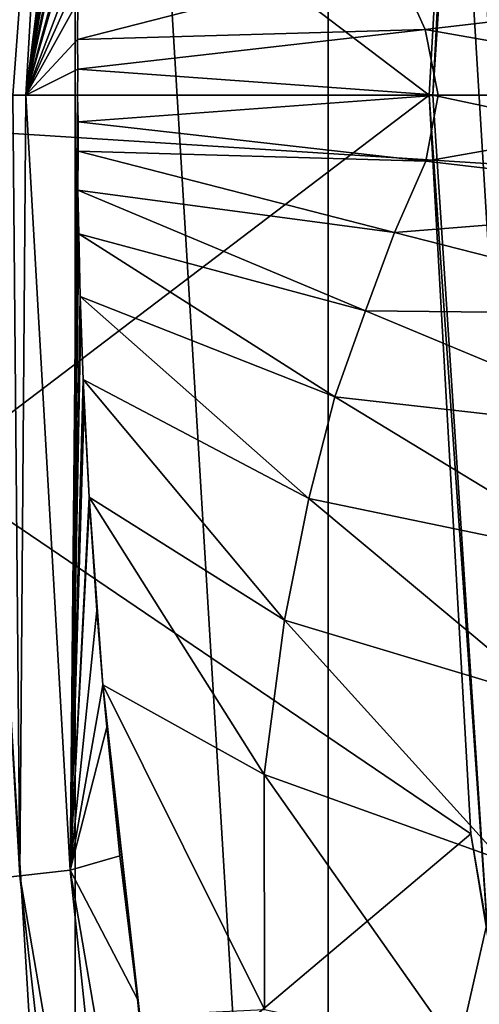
# Model space of a CAD drawing. Header units: metres. Extents: x -31 to 167, y -24 to 31.
# Tile 7 of 155: x -22.02 to -20.54, y -2.92 to 0.24. Entities that reach past the tile are written whole.
import ezdxf

# ---------------------------------------------------------------- set-up
doc = ezdxf.new("R2010")
doc.units = ezdxf.units.M
doc.layers.add('solid_12_381_042_XXX', color=7, linetype='CONTINUOUS')

msp = doc.modelspace()

# ---------------------------------------------------------------- linework, layer by layer
at = {"layer": 'solid_12_381_042_XXX'}
for points in [[(-21.029772, -7.99974, 115.540306), (-21.029806, 7.999648, 115.540306), (-21.842592, 5.399001, 115.540306)], [(-19.908562, -10.483146, 115.540306), (-21.029806, 7.999648, 115.540306), (-21.029772, -7.99974, 115.540306)], [(-20.499933, 0, 115.540306), (-21.029806, 7.999648, 115.540306), (-19.908562, -10.483146, 115.540306)], [(-20.499933, 0, 115.540306), (-20.324528, 2.676137, 115.540306), (-21.029806, 7.999648, 115.540306)], [(-21.842575, -5.399065, 115.540306), (-21.842592, 5.399001, 115.540306), (-22.335052, 2.71932, 115.540306)], [(-21.029772, -7.99974, 115.540306), (-21.842592, 5.399001, 115.540306), (-21.842575, -5.399065, 115.540306)], [(-23.810766, 3.007766, -4), (24, 0, -4), (-24, 0, -4)], [(23.810772, 3.007728, -4), (24, 0, -4), (-23.810766, 3.007766, -4)], [(-21.842575, -5.399065, 115.540306), (-22.335052, 2.71932, 115.540306), (-22.335049, -2.719354, 115.540306)], [(-20.571243, 2.370205, 127.682831), (-20.516102, 2.700798, 128.090302), (-20.693132, 0, 128.090302)], [(-7.526183, -2.794108, 128.090302), (-20.693132, 0, 128.090302), (-20.516102, 2.700798, 128.090302)], [(-21.858637, 2.487624, 145.131958), (-22.020927, 2.5061, 145.05954), (-22.163774, -0.000004, 145.05899)], [(-22.043289, -0.000004, 145.117294), (-21.858637, 2.487624, 145.131958), (-22.163774, -0.000004, 145.05899)], [(-22.043289, -0.000004, 145.117294), (-22.001003, -0.000003, 145.131454), (-21.858637, 2.487624, 145.131958)], [(-21.729155, 2.153149, 145.160126), (-21.858637, 2.487624, 145.131958), (-22.001003, -0.000003, 145.131454)], [(-22.294081, 1.204345, 128.486206), (-20.571243, 2.370205, 127.682831), (-20.705179, 0, 127.745285)], [(-20.705179, 0, 127.745285), (-20.571243, 2.370205, 127.682831), (-20.693132, 0, 128.090302)], [(-21.753422, 1.891494, 145.16011), (-21.729155, 2.153149, 145.160126), (-22.001003, -0.000003, 145.131454)], [(-21.764025, 1.765716, 145.160095), (-21.753422, 1.891494, 145.16011), (-22.001003, -0.000003, 145.131454)], [(-21.789164, 1.42179, 145.16008), (-21.764025, 1.765716, 145.160095), (-22.001003, -0.000003, 145.131454)], [(-21.797102, 1.295154, 145.16008), (-21.789164, 1.42179, 145.16008), (-22.001003, -0.000003, 145.131454)], [(-21.806931, 1.11594, 145.160065), (-21.797102, 1.295154, 145.16008), (-22.001003, -0.000003, 145.131454)], [(-22.294086, -1.204535, 128.486206), (-22.294081, 1.204345, 128.486206), (-20.705179, 0, 127.745285)], [(-21.816422, 0.911097, 145.160065), (-21.806931, 1.11594, 145.160065), (-22.001003, -0.000003, 145.131454)], [(-21.819139, 0.842849, 145.160065), (-21.816422, 0.911097, 145.160065), (-22.001003, -0.000003, 145.131454)], [(-21.825922, 0.644214, 145.160065), (-21.819139, 0.842849, 145.160065), (-22.001003, -0.000003, 145.131454)], [(-21.827179, 0.597977, 145.160065), (-21.825922, 0.644214, 145.160065), (-22.001003, -0.000003, 145.131454)], [(-21.830963, 0.450402, 145.160049), (-21.827179, 0.597977, 145.160065), (-22.001003, -0.000003, 145.131454)], [(-21.832056, 0.377987, 145.160049), (-21.830963, 0.450402, 145.160049), (-22.001003, -0.000003, 145.131454)], [(-20.820442, 0.439298, 145.210724), (-21.833523, 0.300869, 145.160034), (-21.834532, 0.179624, 145.160049)], [(-20.820442, 0.439298, 145.210724), (-21.834532, 0.179624, 145.160049), (-20.717607, 0.211379, 145.215988)], [(-20.820442, 0.439298, 145.210724), (-20.717607, 0.211379, 145.215988), (-19.596123, 0.342935, 145.270828)], [(-21.833523, 0.300869, 145.160034), (-21.832056, 0.377987, 145.160049), (-22.001003, -0.000003, 145.131454)], [(-19.596123, 0.342935, 145.270828), (-20.717607, 0.211379, 145.215988), (-19.517084, 0, 145.274765)], [(-21.834532, 0.179624, 145.160049), (-21.833523, 0.300869, 145.160034), (-22.001003, -0.000003, 145.131454)], [(-20.717607, 0.211379, 145.215988), (-21.834532, 0.179624, 145.160049), (-21.834396, 0.084347, 145.16008)], [(-20.717607, 0.211379, 145.215988), (-21.834396, 0.084347, 145.16008), (-20.676283, 0, 145.218079)], [(-20.717607, 0.211379, 145.215988), (-20.676283, 0, 145.218079), (-19.517084, 0, 145.274765)], [(-21.834396, 0.084347, 145.16008), (-21.834532, 0.179624, 145.160049), (-22.001003, -0.000003, 145.131454)], [(-21.835417, -0.000009, 145.160034), (-21.834396, 0.084347, 145.16008), (-22.001003, -0.000003, 145.131454)], [(-20.676283, 0, 145.218079), (-21.834396, 0.084347, 145.16008), (-21.835417, -0.000009, 145.160034)], [(-24, 0, -4), (24, 0, -4), (23.810766, -3.007766, -4)], [(-24, 0, -4), (23.810766, -3.007766, -4), (-23.810772, -3.007728, -4)], [(-22.294086, -1.204535, 128.486206), (-20.705179, 0, 127.745285), (-20.57118, -2.370791, 127.6828)], [(-22.020897, -2.506247, 145.05954), (-22.163774, -0.000004, 145.05899), (-22.164021, -2.522546, 144.943588)], [(-22.020897, -2.506247, 145.05954), (-22.043289, -0.000004, 145.117294), (-22.163774, -0.000004, 145.05899)], [(-22.020897, -2.506247, 145.05954), (-22.001003, -0.000003, 145.131454), (-22.043289, -0.000004, 145.117294)], [(-21.858614, -2.487771, 145.131958), (-22.001003, -0.000003, 145.131454), (-22.020897, -2.506247, 145.05954)], [(-21.858614, -2.487771, 145.131958), (-21.835417, -0.000009, 145.160034), (-22.001003, -0.000003, 145.131454)], [(-21.83338, -0.085714, 145.160141), (-21.835417, -0.000009, 145.160034), (-21.858614, -2.487771, 145.131958)], [(-20.676283, 0, 145.218079), (-21.835417, -0.000009, 145.160034), (-21.83338, -0.085714, 145.160141)], [(-20.676283, 0, 145.218079), (-21.83338, -0.085714, 145.160141), (-20.715498, -0.211628, 145.216095)], [(-19.517084, 0, 145.274765), (-20.715498, -0.211628, 145.216095), (-19.59409, -0.343172, 145.27092)], [(-19.517084, 0, 145.274765), (-20.676283, 0, 145.218079), (-20.715498, -0.211628, 145.216095)], [(-20.516102, -2.700798, 128.090302), (-20.705179, 0, 127.745285), (-20.693132, 0, 128.090302)], [(-20.57118, -2.370791, 127.6828), (-20.705179, 0, 127.745285), (-20.516102, -2.700798, 128.090302)], [(-7.526183, -2.794108, 128.090302), (-20.516102, -2.700798, 128.090302), (-20.693132, 0, 128.090302)], [(-21.833395, -0.179587, 145.16011), (-21.83338, -0.085714, 145.160141), (-21.858614, -2.487771, 145.131958)], [(-20.715498, -0.211628, 145.216095), (-21.83338, -0.085714, 145.160141), (-21.833395, -0.179587, 145.16011)], [(-21.833618, -0.210334, 145.16008), (-21.833395, -0.179587, 145.16011), (-21.858614, -2.487771, 145.131958)], [(-21.833939, -0.304403, 145.160019), (-21.833395, -0.179587, 145.16011), (-21.833618, -0.210334, 145.16008)], [(-20.816545, -0.440302, 145.210922), (-21.833395, -0.179587, 145.16011), (-21.833939, -0.304403, 145.160019)], [(-20.715498, -0.211628, 145.216095), (-21.833395, -0.179587, 145.16011), (-20.816545, -0.440302, 145.210922)], [(-21.833939, -0.304403, 145.160019), (-21.833618, -0.210334, 145.16008), (-21.858614, -2.487771, 145.131958)], [(-19.59409, -0.343172, 145.27092), (-20.715498, -0.211628, 145.216095), (-20.816545, -0.440302, 145.210922)], [(-21.830957, -0.444533, 145.160049), (-21.833939, -0.304403, 145.160019), (-21.858614, -2.487771, 145.131958)], [(-20.909441, -0.69182, 145.205994), (-21.833939, -0.304403, 145.160019), (-21.830957, -0.444533, 145.160049)], [(-20.816545, -0.440302, 145.210922), (-21.833939, -0.304403, 145.160019), (-20.909441, -0.69182, 145.205994)], [(-19.59409, -0.343172, 145.27092), (-20.816545, -0.440302, 145.210922), (-19.783079, -0.703654, 145.261337)], [(-19.783079, -0.703654, 145.261337), (-20.816545, -0.440302, 145.210922), (-20.909441, -0.69182, 145.205994)], [(-21.826237, -0.646492, 145.160034), (-21.830957, -0.444533, 145.160049), (-21.858614, -2.487771, 145.131958)], [(-21.008533, -0.968337, 145.200531), (-21.830957, -0.444533, 145.160049), (-21.826237, -0.646492, 145.160034)], [(-20.909441, -0.69182, 145.205994), (-21.830957, -0.444533, 145.160049), (-21.008533, -0.968337, 145.200531)], [(-21.824306, -0.703015, 145.160049), (-21.826237, -0.646492, 145.160034), (-21.858614, -2.487771, 145.131958)], [(-21.816574, -0.912807, 145.160049), (-21.826237, -0.646492, 145.160034), (-21.824306, -0.703015, 145.160049)], [(-21.091797, -1.294362, 145.195541), (-21.826237, -0.646492, 145.160034), (-21.816574, -0.912807, 145.160049)], [(-21.008533, -0.968337, 145.200531), (-21.826237, -0.646492, 145.160034), (-21.091797, -1.294362, 145.195541)], [(-19.963087, -1.085493, 145.251816), (-20.909441, -0.69182, 145.205994), (-21.008533, -0.968337, 145.200531)], [(-19.783079, -0.703654, 145.261337), (-20.909441, -0.69182, 145.205994), (-19.963087, -1.085493, 145.251816)], [(-21.816574, -0.912807, 145.160049), (-21.824306, -0.703015, 145.160049), (-21.858614, -2.487771, 145.131958)], [(-21.813173, -0.990463, 145.160065), (-21.816574, -0.912807, 145.160049), (-21.858614, -2.487771, 145.131958)], [(-21.797537, -1.289999, 145.160065), (-21.816574, -0.912807, 145.160049), (-21.813173, -0.990463, 145.160065)], [(-21.170015, -1.684954, 145.190308), (-21.816574, -0.912807, 145.160049), (-21.797537, -1.289999, 145.160065)], [(-21.091797, -1.294362, 145.195541), (-21.816574, -0.912807, 145.160049), (-21.170015, -1.684954, 145.190308)], [(-20.147743, -1.490676, 145.241608), (-21.008533, -0.968337, 145.200531), (-21.091797, -1.294362, 145.195541)], [(-19.963087, -1.085493, 145.251816), (-21.008533, -0.968337, 145.200531), (-20.147743, -1.490676, 145.241608)], [(-21.797537, -1.289999, 145.160065), (-21.813173, -0.990463, 145.160065), (-21.858614, -2.487771, 145.131958)], [(-22.032455, -3.603053, 128.364212), (-22.294086, -1.204535, 128.486206), (-20.57118, -2.370791, 127.6828)], [(-21.79649, -1.307868, 145.160065), (-21.797537, -1.289999, 145.160065), (-21.858614, -2.487771, 145.131958)], [(-21.77286, -1.653867, 145.160095), (-21.797537, -1.289999, 145.160065), (-21.79649, -1.307868, 145.160065)], [(-21.753351, -1.89343, 145.16011), (-21.797537, -1.289999, 145.160065), (-21.77286, -1.653867, 145.160095)], [(-21.235149, -2.181018, 145.18486), (-21.797537, -1.289999, 145.160065), (-21.753351, -1.89343, 145.16011)], [(-21.170015, -1.684954, 145.190308), (-21.797537, -1.289999, 145.160065), (-21.235149, -2.181018, 145.18486)], [(-20.3144, -1.942401, 145.231659), (-21.091797, -1.294362, 145.195541), (-21.170015, -1.684954, 145.190308)], [(-20.147743, -1.490676, 145.241608), (-21.091797, -1.294362, 145.195541), (-20.3144, -1.942401, 145.231659)], [(-21.77286, -1.653867, 145.160095), (-21.79649, -1.307868, 145.160065), (-21.858614, -2.487771, 145.131958)], [(-21.753351, -1.89343, 145.16011), (-21.77286, -1.653867, 145.160095), (-21.858614, -2.487771, 145.131958)], [(-20.472532, -2.454792, 145.221298), (-21.170015, -1.684954, 145.190308), (-21.235149, -2.181018, 145.18486)], [(-20.3144, -1.942401, 145.231659), (-21.170015, -1.684954, 145.190308), (-20.472532, -2.454792, 145.221298)], [(-21.741028, -2.028833, 145.160126), (-21.753351, -1.89343, 145.16011), (-21.858614, -2.487771, 145.131958)], [(-21.698626, -2.441742, 145.160141), (-21.753351, -1.89343, 145.16011), (-21.741028, -2.028833, 145.160126)], [(-21.641958, -2.901692, 145.160187), (-21.753351, -1.89343, 145.16011), (-21.698626, -2.441742, 145.160141)], [(-21.634796, -2.954532, 145.160202), (-21.753351, -1.89343, 145.16011), (-21.641958, -2.901692, 145.160187)], [(-21.233572, -2.935641, 145.180511), (-21.753351, -1.89343, 145.16011), (-21.634796, -2.954532, 145.160202)], [(-21.235149, -2.181018, 145.18486), (-21.753351, -1.89343, 145.16011), (-21.233572, -2.935641, 145.180511)], [(-21.698626, -2.441742, 145.160141), (-21.741028, -2.028833, 145.160126), (-21.858614, -2.487771, 145.131958)], [(-20.612028, -3.066341, 145.210541), (-21.235149, -2.181018, 145.18486), (-21.233572, -2.935641, 145.180511)], [(-20.472532, -2.454792, 145.221298), (-21.235149, -2.181018, 145.18486), (-20.612028, -3.066341, 145.210541)], [(-22.032455, -3.603053, 128.364212), (-20.57118, -2.370791, 127.6828), (-20.169262, -4.718552, 127.495384)], [(-20.169262, -4.718552, 127.495384), (-20.57118, -2.370791, 127.6828), (-20.516102, -2.700798, 128.090302)], [(-21.641958, -2.901692, 145.160187), (-21.698626, -2.441742, 145.160141), (-21.858614, -2.487771, 145.131958)], [(-19.719086, -3.217857, 145.253189), (-20.472532, -2.454792, 145.221298), (-20.612028, -3.066341, 145.210541)], [(-21.858614, -2.487771, 145.131958), (-22.020897, -2.506247, 145.05954), (-21.59654, -4.980411, 145.059692)], [(-21.437428, -4.943702, 145.132187), (-21.858614, -2.487771, 145.131958), (-21.59654, -4.980411, 145.059692)], [(-21.641958, -2.901692, 145.160187), (-21.858614, -2.487771, 145.131958), (-21.437428, -4.943702, 145.132187)], [(-22.164021, -2.522546, 144.943588), (-22.27199, -2.534848, 144.793945), (-21.842648, -5.03722, 144.793976)], [(-22.020897, -2.506247, 145.05954), (-22.164021, -2.522546, 144.943588), (-21.736841, -5.012789, 144.943665)], [(-21.736841, -5.012789, 144.943665), (-22.164021, -2.522546, 144.943588), (-21.842648, -5.03722, 144.793976)], [(-21.59654, -4.980411, 145.059692), (-22.020897, -2.506247, 145.05954), (-21.736841, -5.012789, 144.943665)], [(-21.905138, -5.051664, 144.627167), (-22.335802, -2.542125, 144.627182), (-22.33596, -2.711981, 144.461166)], [(-22.27199, -2.534848, 144.793945), (-22.335802, -2.542125, 144.627182), (-21.905138, -5.051664, 144.627167)], [(-21.842648, -5.03722, 144.793976), (-22.27199, -2.534848, 144.793945), (-21.905138, -5.051664, 144.627167)], [(-22.200985, -3.655992, 128.635757), (-21.846174, -5.384672, 144.461487), (-22.33596, -2.711981, 144.461166)], [(-21.905138, -5.051664, 144.627167), (-22.33596, -2.711981, 144.461166), (-21.846174, -5.384672, 144.461487)], [(-21.842575, -5.399065, 115.540306), (-22.335049, -2.719354, 115.540306), (-22.322607, -2.819584)], [(-22.820646, -2.865775), (-21.793116, -5.595307), (-22.322607, -2.819584)], [(-21.842575, -5.399065, 115.540306), (-22.322607, -2.819584), (-21.793116, -5.595307)], [(-22.2819, -5.701859), (-21.793116, -5.595307), (-22.820646, -2.865775)], [(-21.634796, -2.954532, 145.160202), (-21.641958, -2.901692, 145.160187), (-21.437428, -4.943702, 145.132187)]]:
    msp.add_3dface(points, dxfattribs=at)

doc.saveas('drawing.dxf')
